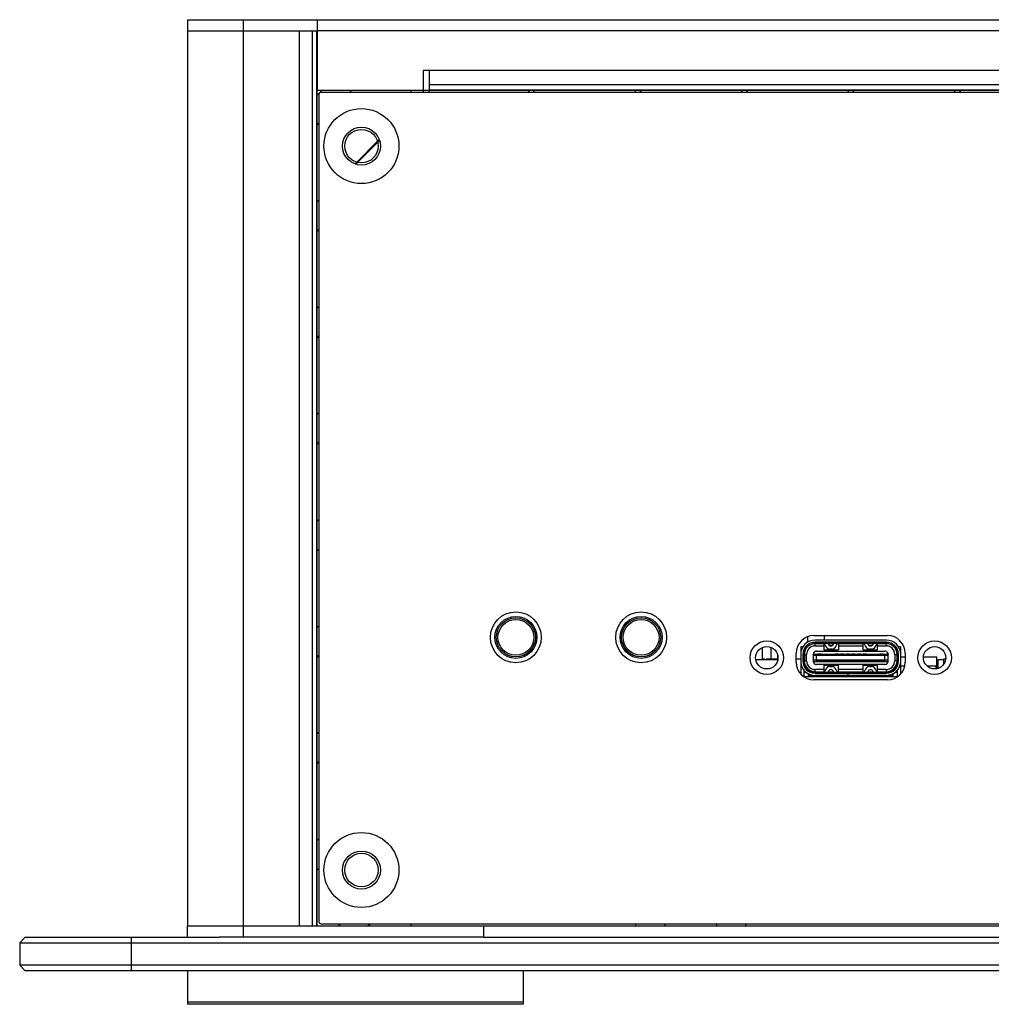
# Model space of a CAD drawing. Header units: millimetres. Extents: x 142 to 682, y 119 to 469.
# Tile 16 of 26: x 547 to 569, y 299 to 321. Entities that reach past the tile are written whole.
import ezdxf

# ---------------------------------------------------------------- set-up
doc = ezdxf.new("R2010")
doc.units = ezdxf.units.MM
doc.header["$LTSCALE"] = 46.255
doc.layers.add('00_COMPONENTS', color=7, linetype='CONTINUOUS')

msp = doc.modelspace()

# ---------------------------------------------------------------- linework, layer by layer
at = {"layer": '00_COMPONENTS'}
for p, q in [((550.6831, 320.7799), (628.1831, 320.7799)), ((550.6831, 320.7799), (550.6831, 320.5299)), ((551.9331, 300.2799), (551.9331, 320.7799)), ((553.5831, 320.7799), (553.5831, 320.5299)), ((550.6831, 320.5299), (553.1831, 320.5299)), ((550.6831, 320.5299), (550.6831, 300.5299)), ((553.1831, 320.5299), (553.5831, 320.5299)), ((553.1831, 300.5299), (553.1831, 320.5299)), ((553.4736, 300.5299), (553.4736, 320.5299)), ((553.5704, 300.5299), (553.5704, 320.5299)), ((625.2831, 320.5299), (553.5831, 320.5299)), ((553.5831, 320.5299), (553.5831, 319.2049)), ((555.9581, 319.6549), (556.0831, 319.6549)), ((555.9581, 319.2049), (555.9581, 319.6549)), ((556.0831, 319.6549), (622.7831, 319.6549)), ((556.0831, 319.6549), (556.0831, 319.1549)), ((556.0831, 319.3295), (622.7831, 319.3295)), ((553.5831, 319.2049), (555.9581, 319.2049)), ((553.5831, 300.5299), (553.5831, 319.2049)), ((553.5831, 319.092), (553.696, 319.2049)), ((553.6204, 319.1049), (553.6204, 300.6299)), ((625.1954, 319.1549), (553.6704, 319.1549)), ((554.3081, 319.1549), (554.3581, 319.2049)), ((555.6831, 319.1549), (555.6831, 319.2049)), ((555.9581, 319.2049), (622.7831, 319.2049)), ((555.9581, 319.1549), (555.9581, 319.2049)), ((556.0831, 319.2133), (622.7831, 319.2133)), ((558.2868, 319.1549), (558.3368, 319.2049)), ((558.4034, 319.1549), (558.4618, 319.2133)), ((560.6655, 319.1549), (560.7155, 319.2049)), ((560.7821, 319.1549), (560.8405, 319.2133)), ((563.0442, 319.1549), (563.0942, 319.2049)), ((563.1608, 319.1549), (563.2192, 319.2133)), ((565.4229, 319.1549), (565.4729, 319.2049)), ((565.5395, 319.1549), (565.5979, 319.2133)), ((567.8017, 319.1549), (567.8517, 319.2049)), ((567.9182, 319.1549), (567.9767, 319.2133)), ((553.5704, 318.4172), (553.6204, 318.4672)), ((554.4253, 317.5554), (554.9698, 318.1)), ((554.4435, 317.5493), (554.976, 318.0818)), ((553.5831, 316.7133), (553.6204, 316.7506)), ((553.5704, 316.0385), (553.6204, 316.0885)), ((553.5831, 314.3346), (553.6204, 314.3719)), ((553.5704, 313.6598), (553.6204, 313.7098)), ((553.5831, 311.9559), (553.6204, 311.9932)), ((553.5704, 311.281), (553.6204, 311.331)), ((553.5831, 309.5772), (553.6204, 309.6145)), ((553.5704, 308.9023), (553.6204, 308.9523)), ((553.5831, 307.1985), (553.6204, 307.2358)), ((564.5461, 306.876), (564.5461, 306.9949)), ((564.6804, 307.0185), (566.3254, 307.0185)), ((566.3004, 306.9185), (564.7054, 306.9185)), ((566.3004, 306.9172), (564.7054, 306.9172)), ((564.9211, 306.9185), (564.9211, 307.0185)), ((563.5242, 306.7509), (563.5242, 306.4845)), ((563.7273, 306.4972), (563.7273, 306.7528)), ((564.4321, 306.7647), (564.3854, 306.7647)), ((564.3854, 306.7647), (564.3854, 306.1608)), ((564.3854, 306.7197), (564.4093, 306.7197)), ((564.3854, 306.7185), (564.4089, 306.7185)), ((564.4925, 306.7185), (564.4998, 306.7185)), ((564.4933, 306.7197), (564.5004, 306.7197)), ((564.5339, 306.7647), (564.5266, 306.7647)), ((564.5461, 306.7768), (564.5461, 306.7833)), ((566.3004, 306.8685), (564.7054, 306.8685)), ((564.7054, 306.8422), (564.7054, 306.8685)), ((564.7054, 306.8672), (566.3004, 306.8672)), ((566.3004, 306.8422), (564.7054, 306.8422)), ((564.7104, 306.841), (564.913, 306.841)), ((564.7104, 306.7897), (564.7104, 306.841)), ((564.7104, 306.791), (564.9029, 306.791)), ((564.7104, 306.7897), (564.9029, 306.7897)), ((564.9029, 306.841), (564.9029, 306.7022)), ((564.9151, 306.8397), (564.9029, 306.8397)), ((564.9029, 306.7035), (565.2279, 306.7035)), ((564.9029, 306.7022), (565.2279, 306.7022)), ((564.919, 306.836), (564.9448, 306.7779)), ((564.919, 306.8348), (564.9448, 306.7766)), ((565.0134, 306.8071), (564.9978, 306.8422)), ((565.0134, 306.8083), (564.9982, 306.8424)), ((564.9989, 306.841), (565.12, 306.841)), ((565.1194, 306.8397), (564.9994, 306.8397)), ((565.0362, 306.7935), (565.0826, 306.7935)), ((565.0362, 306.7922), (565.0826, 306.7922)), ((565.0826, 306.7185), (565.0362, 306.7185)), ((565.0826, 306.7172), (565.0362, 306.7172)), ((565.1023, 306.8422), (565.1013, 306.841)), ((565.1034, 306.8422), (565.1023, 306.841)), ((565.1206, 306.8424), (565.1055, 306.8083)), ((565.1211, 306.8422), (565.1055, 306.8071)), ((565.174, 306.7779), (565.1999, 306.836)), ((565.174, 306.7766), (565.1999, 306.8348)), ((565.2279, 306.8397), (565.2038, 306.8397)), ((565.2059, 306.841), (565.8, 306.841)), ((565.2279, 306.841), (565.2279, 306.7022)), ((565.2279, 306.791), (565.7779, 306.791)), ((565.2279, 306.7897), (565.7779, 306.7897)), ((565.7779, 306.841), (565.7779, 306.7022)), ((565.8021, 306.8397), (565.7779, 306.8397)), ((565.7779, 306.7035), (566.1029, 306.7035)), ((565.7779, 306.7022), (566.1029, 306.7022)), ((565.806, 306.836), (565.8318, 306.7779)), ((565.806, 306.8348), (565.8318, 306.7766)), ((565.9004, 306.8071), (565.8848, 306.8422)), ((565.9004, 306.8083), (565.8852, 306.8424)), ((565.8859, 306.841), (566.007, 306.841)), ((566.0064, 306.8397), (565.8864, 306.8397)), ((565.9035, 306.841), (565.9025, 306.8422)), ((565.9046, 306.841), (565.9035, 306.8422)), ((565.9232, 306.7935), (565.9696, 306.7935)), ((565.9232, 306.7922), (565.9696, 306.7922)), ((565.9696, 306.7185), (565.9232, 306.7185)), ((565.9232, 306.7172), (565.9696, 306.7172)), ((566.0076, 306.8424), (565.9925, 306.8083)), ((566.0081, 306.8422), (565.9925, 306.8071)), ((566.061, 306.7779), (566.0869, 306.836)), ((566.061, 306.7766), (566.0869, 306.8348)), ((566.1029, 306.8397), (566.0908, 306.8397)), ((566.0929, 306.841), (566.2954, 306.841)), ((566.1029, 306.7022), (566.1029, 306.841)), ((566.1029, 306.791), (566.2954, 306.791)), ((566.1029, 306.7897), (566.2954, 306.7897)), ((566.2954, 306.841), (566.2954, 306.791)), ((566.3004, 306.8685), (566.3004, 306.8422)), ((566.4792, 306.7647), (566.472, 306.7647)), ((566.5054, 306.7197), (566.5126, 306.7197)), ((566.5061, 306.7185), (566.5133, 306.7185)), ((566.6204, 306.7647), (566.5737, 306.7647)), ((566.5966, 306.7197), (566.6204, 306.7197)), ((566.597, 306.7185), (566.6204, 306.7185)), ((566.6204, 306.1608), (566.6204, 306.7647)), ((553.5704, 306.5236), (553.6204, 306.5736)), ((563.381, 306.4845), (563.8653, 306.4845)), ((563.5242, 306.4972), (563.5771, 306.4972)), ((563.5771, 306.4845), (563.5771, 306.4972)), ((563.6183, 306.4972), (563.8765, 306.4972)), ((563.6183, 306.4972), (563.6183, 306.4845)), ((563.8648, 306.6033), (563.8648, 306.4972)), ((563.8653, 306.4845), (563.8653, 306.445)), ((564.2854, 306.4235), (564.2854, 306.6235)), ((564.2854, 306.4972), (564.3854, 306.4972)), ((564.4354, 306.5985), (564.4604, 306.5985)), ((564.4354, 306.5985), (564.4354, 306.4472)), ((564.4354, 306.5972), (564.4604, 306.5972)), ((564.4604, 306.4472), (564.4604, 306.5985)), ((564.4679, 306.586), (564.4604, 306.586)), ((564.4679, 306.5847), (564.4604, 306.5847)), ((564.4604, 306.5397), (564.4679, 306.5397)), ((564.4604, 306.4972), (564.4679, 306.4972)), ((564.4679, 306.5985), (564.4679, 306.4535)), ((564.4679, 306.5972), (564.5179, 306.5972)), ((564.468, 306.5985), (564.5179, 306.5985)), ((564.5179, 306.4522), (564.5179, 306.5985)), ((564.6654, 306.5987), (564.6656, 306.5992)), ((564.6654, 306.5985), (564.6654, 306.4485)), ((564.6667, 306.5797), (564.7391, 306.5797)), ((564.6667, 306.5797), (564.6667, 306.466)), ((564.6667, 306.5785), (564.7391, 306.5785)), ((564.7391, 306.4672), (564.6667, 306.4672)), ((564.7391, 306.466), (564.6667, 306.466)), ((564.6674, 306.5999), (564.6698, 306.6012)), ((564.6703, 306.466), (564.6702, 306.5797)), ((564.6772, 306.6047), (564.6912, 306.6047)), ((564.6773, 306.6035), (564.6839, 306.6035)), ((564.6917, 306.6047), (566.3141, 306.6047)), ((564.7391, 306.5797), (566.2667, 306.5797)), ((564.7391, 306.466), (564.7391, 306.5797)), ((564.7391, 306.5785), (566.2668, 306.5785)), ((564.7391, 306.4672), (566.2667, 306.4672)), ((566.2668, 306.466), (564.7391, 306.466)), ((564.7404, 306.6735), (566.2654, 306.6735)), ((564.7519, 306.6044), (564.7481, 306.6035)), ((564.7779, 306.611), (564.8529, 306.611)), ((564.7779, 306.6047), (564.7779, 306.611)), ((564.8529, 306.611), (564.8529, 306.6047)), ((565.1529, 306.611), (565.2279, 306.611)), ((565.1529, 306.6047), (565.1529, 306.611)), ((565.2279, 306.611), (565.2279, 306.6047)), ((565.2779, 306.611), (565.3529, 306.611)), ((565.2779, 306.6047), (565.2779, 306.611)), ((565.3529, 306.611), (565.3529, 306.6047)), ((565.4029, 306.611), (565.4779, 306.611)), ((565.4029, 306.6047), (565.4029, 306.611)), ((565.4779, 306.611), (565.4779, 306.6047)), ((565.5279, 306.611), (565.6029, 306.611)), ((565.5279, 306.6047), (565.5279, 306.611)), ((565.6029, 306.611), (565.6029, 306.6047)), ((565.6529, 306.611), (565.7279, 306.611)), ((565.6529, 306.6047), (565.6529, 306.611)), ((565.7279, 306.611), (565.7279, 306.6047)), ((565.7779, 306.611), (565.8529, 306.611)), ((565.7779, 306.6047), (565.7779, 306.611)), ((565.8529, 306.611), (565.8529, 306.6047)), ((566.1529, 306.611), (566.2279, 306.611)), ((566.1529, 306.6047), (566.1529, 306.611)), ((566.2279, 306.611), (566.2279, 306.6047)), ((566.2667, 306.5797), (566.3391, 306.5797)), ((566.2668, 306.466), (566.2667, 306.5797)), ((566.3392, 306.4672), (566.2667, 306.4672)), ((566.2668, 306.5785), (566.3392, 306.5785)), ((566.3391, 306.466), (566.2668, 306.466)), ((566.3147, 306.6047), (566.3286, 306.6047)), ((566.3219, 306.6035), (566.3286, 306.6035)), ((566.3301, 306.603), (566.3361, 306.601)), ((566.3356, 306.5797), (566.3356, 306.466)), ((566.3392, 306.5789), (566.3392, 306.5797)), ((566.3392, 306.466), (566.3392, 306.5785)), ((566.3404, 306.5976), (566.3404, 306.5973)), ((566.3404, 306.4472), (566.3404, 306.5972)), ((566.4879, 306.5985), (566.5379, 306.5985)), ((566.4879, 306.5985), (566.4879, 306.4535)), ((566.4879, 306.5972), (566.5379, 306.5972)), ((566.4879, 306.5972), (566.4879, 306.4522)), ((566.5379, 306.3887), (566.5379, 306.5972)), ((566.5454, 306.586), (566.5379, 306.586)), ((566.5454, 306.5847), (566.5379, 306.5847)), ((566.5379, 306.5397), (566.5454, 306.5397)), ((566.5379, 306.4972), (566.5454, 306.4972)), ((566.5454, 306.5985), (566.5704, 306.5985)), ((566.5454, 306.5985), (566.5454, 306.4472)), ((566.5454, 306.5972), (566.5704, 306.5972)), ((566.5704, 306.4472), (566.5704, 306.5985)), ((566.6204, 306.5416), (566.7204, 306.5416)), ((566.7204, 306.6235), (566.7204, 306.4235)), ((567.1286, 306.5416), (567.4298, 306.5416)), ((567.4298, 306.2789), (567.4298, 306.5416)), ((567.4608, 306.4845), (567.5807, 306.4845)), ((567.4608, 306.2876), (567.4608, 306.4845)), ((567.5807, 306.4972), (567.6265, 306.4972)), ((567.5807, 306.3773), (567.5807, 306.4972)), ((564.4604, 306.4485), (564.4354, 306.4485)), ((564.4604, 306.4472), (564.4354, 306.4472)), ((564.4604, 306.1035), (564.4604, 306.2414)), ((564.5179, 306.4535), (564.4679, 306.4535)), ((564.4679, 306.3886), (564.4679, 306.4522)), ((564.5179, 306.4522), (564.468, 306.4522)), ((564.6839, 306.4422), (564.6772, 306.4422)), ((564.6901, 306.441), (564.6773, 306.441)), ((564.6917, 306.441), (566.3141, 306.441)), ((564.9029, 306.261), (564.7104, 306.261)), ((564.9029, 306.2597), (564.7104, 306.2597)), ((564.7104, 306.2097), (564.7104, 306.2597)), ((566.2654, 306.3722), (564.7404, 306.3722)), ((564.7481, 306.4422), (564.7516, 306.4413)), ((564.7516, 306.4413), (564.756, 306.441)), ((564.7779, 306.4356), (564.7779, 306.441)), ((564.8529, 306.4356), (564.7779, 306.4356)), ((564.8529, 306.441), (564.8529, 306.4356)), ((565.2279, 306.3485), (564.9029, 306.3485)), ((564.9029, 306.3485), (564.9029, 306.2098)), ((565.2279, 306.3472), (564.9029, 306.3472)), ((564.9448, 306.2691), (564.919, 306.2109)), ((564.9448, 306.2678), (564.919, 306.2096)), ((565.0362, 306.3285), (565.0826, 306.3285)), ((565.0362, 306.3272), (565.0826, 306.3272)), ((565.0826, 306.2535), (565.0362, 306.2535)), ((565.0826, 306.2522), (565.0362, 306.2522)), ((565.1529, 306.4356), (565.1529, 306.441)), ((565.2279, 306.4356), (565.1529, 306.4356)), ((565.1999, 306.2109), (565.174, 306.2691)), ((565.1999, 306.2096), (565.174, 306.2678)), ((565.2279, 306.441), (565.2279, 306.4356)), ((565.2279, 306.2097), (565.2279, 306.3485)), ((565.7779, 306.261), (565.2279, 306.261)), ((565.7779, 306.2597), (565.2279, 306.2597)), ((565.2779, 306.4356), (565.2779, 306.441)), ((565.3529, 306.4356), (565.2779, 306.4356)), ((565.3529, 306.441), (565.3529, 306.4356)), ((565.4029, 306.4356), (565.4029, 306.441)), ((565.4779, 306.4356), (565.4029, 306.4356)), ((565.4779, 306.441), (565.4779, 306.4356)), ((565.5279, 306.4356), (565.5279, 306.441)), ((565.6029, 306.4356), (565.5279, 306.4356)), ((565.6029, 306.441), (565.6029, 306.4356)), ((565.6529, 306.4356), (565.6529, 306.441)), ((565.7279, 306.4356), (565.6529, 306.4356)), ((565.7279, 306.441), (565.7279, 306.4356)), ((565.7779, 306.4356), (565.7779, 306.441)), ((565.8529, 306.4356), (565.7779, 306.4356)), ((566.1029, 306.3485), (565.7779, 306.3485)), ((565.7779, 306.3485), (565.7779, 306.2098)), ((566.1029, 306.3472), (565.7779, 306.3472)), ((565.8318, 306.2691), (565.806, 306.2109)), ((565.8318, 306.2678), (565.806, 306.2096)), ((565.8529, 306.441), (565.8529, 306.4356)), ((565.9232, 306.3285), (565.9696, 306.3285)), ((565.9696, 306.3272), (565.9232, 306.3272)), ((565.9696, 306.2535), (565.9232, 306.2535)), ((565.9696, 306.2522), (565.9232, 306.2522)), ((566.0869, 306.2109), (566.061, 306.2691)), ((566.0869, 306.2096), (566.061, 306.2678)), ((566.1029, 306.2097), (566.1029, 306.3485)), ((566.2954, 306.261), (566.1029, 306.261)), ((566.2954, 306.2597), (566.1029, 306.2597)), ((566.1529, 306.4356), (566.1529, 306.441)), ((566.2279, 306.4356), (566.1529, 306.4356)), ((566.2279, 306.441), (566.2279, 306.4356)), ((566.2954, 306.261), (566.2954, 306.2098)), ((566.3286, 306.441), (566.3157, 306.441)), ((566.3286, 306.4422), (566.322, 306.4422)), ((566.5379, 306.4535), (566.4879, 306.4535)), ((566.5379, 306.4522), (566.4879, 306.4522)), ((566.5704, 306.4485), (566.5454, 306.4485)), ((566.5704, 306.4472), (566.5454, 306.4472)), ((566.5454, 306.1035), (566.5454, 306.2414)), ((566.6204, 306.3448), (566.7125, 306.3448)), ((567.2031, 306.3448), (567.4125, 306.3448)), ((567.4125, 306.2759), (567.4125, 306.3448)), ((564.4489, 306.1035), (566.5569, 306.1035)), ((564.4679, 306.2328), (564.4679, 306.2047)), ((564.4679, 306.206), (564.4952, 306.206)), ((564.4679, 306.2047), (564.4966, 306.2047)), ((564.5554, 306.1646), (564.5554, 306.1297)), ((564.5554, 306.131), (564.6566, 306.131)), ((564.5554, 306.1297), (564.6655, 306.1297)), ((564.7179, 306.1047), (564.6098, 306.1047)), ((564.6579, 306.1047), (564.6579, 306.1297)), ((566.3254, 306.0285), (564.6804, 306.0285)), ((564.7054, 306.2035), (565.4414, 306.2035)), ((564.7054, 306.1772), (564.7054, 306.2035)), ((564.7054, 306.1785), (565.4392, 306.1785)), ((564.7054, 306.1772), (565.4392, 306.1772)), ((565.4392, 306.1285), (564.7054, 306.1285)), ((564.7054, 306.1272), (566.3004, 306.1272)), ((564.7079, 306.1272), (564.7079, 306.1035)), ((564.7104, 306.2097), (564.9184, 306.2097)), ((564.7167, 306.1047), (564.7167, 306.1272)), ((564.7179, 306.1272), (564.7179, 306.1035)), ((564.8429, 306.1272), (564.8429, 306.1035)), ((564.8579, 306.1047), (564.8579, 306.1272)), ((564.9029, 306.211), (564.919, 306.211)), ((564.9079, 306.1272), (564.9079, 306.1035)), ((564.9167, 306.1047), (564.9167, 306.1272)), ((564.9667, 306.1272), (564.9667, 306.1035)), ((564.9907, 306.1035), (564.9907, 306.1272)), ((564.9977, 306.2035), (565.0134, 306.2386)), ((564.9982, 306.2033), (565.0134, 306.2374)), ((565.0011, 306.2097), (565.1178, 306.2097)), ((565.0016, 306.211), (565.1172, 306.211)), ((565.0417, 306.1047), (565.0417, 306.1272)), ((565.0917, 306.1272), (565.0917, 306.1035)), ((565.1055, 306.2386), (565.1211, 306.2035)), ((565.1055, 306.2374), (565.1206, 306.2033)), ((565.1322, 306.1035), (565.1322, 306.1272)), ((565.1654, 306.1035), (565.1654, 306.1272)), ((565.1998, 306.211), (565.2279, 306.211)), ((565.2005, 306.2097), (565.8054, 306.2097)), ((565.2154, 306.1272), (565.2154, 306.1035)), ((565.2917, 306.1047), (565.2917, 306.1272)), ((565.3417, 306.1272), (565.3417, 306.1035)), ((565.4154, 306.1035), (565.4154, 306.1272)), ((565.4392, 306.2035), (565.4392, 306.1272)), ((566.3004, 306.1285), (565.4393, 306.1285)), ((565.4411, 306.2022), (565.4417, 306.2022)), ((565.4417, 306.2035), (566.3004, 306.2035)), ((565.4417, 306.1272), (565.4417, 306.2035)), ((565.4417, 306.1785), (566.3004, 306.1785)), ((565.4417, 306.1772), (566.3004, 306.1772)), ((565.4654, 306.1272), (565.4654, 306.1035)), ((565.5404, 306.1047), (565.5404, 306.1272)), ((565.5904, 306.1272), (565.5904, 306.1035)), ((565.6642, 306.1047), (565.6642, 306.1272)), ((565.7142, 306.1272), (565.7142, 306.1035)), ((565.7779, 306.211), (565.806, 306.211)), ((565.7904, 306.1047), (565.7904, 306.1272)), ((565.8404, 306.1272), (565.8404, 306.1035)), ((565.8847, 306.2035), (565.9004, 306.2386)), ((565.8853, 306.2035), (565.9004, 306.2374)), ((565.8881, 306.2097), (566.0048, 306.2097)), ((565.8886, 306.211), (566.0042, 306.211)), ((565.9142, 306.1047), (565.9142, 306.1272)), ((565.9642, 306.1272), (565.9642, 306.1035)), ((565.9925, 306.2386), (566.0081, 306.2035)), ((565.9925, 306.2374), (566.0076, 306.2035)), ((566.0392, 306.1047), (566.0392, 306.1272)), ((566.0868, 306.211), (566.1029, 306.211)), ((566.0875, 306.2097), (566.2954, 306.2097)), ((566.0892, 306.1272), (566.0892, 306.1035)), ((566.0979, 306.1047), (566.0979, 306.1272)), ((566.1479, 306.1272), (566.1479, 306.1035)), ((566.1623, 306.1272), (566.1623, 306.1035)), ((566.1629, 306.1272), (566.1629, 306.1035)), ((566.2879, 306.1272), (566.2879, 306.1035)), ((566.2892, 306.1272), (566.2892, 306.1035)), ((566.2979, 306.1047), (566.2979, 306.1272)), ((566.3004, 306.2035), (566.3004, 306.1772)), ((566.3404, 306.1297), (566.4504, 306.1297)), ((566.3479, 306.1297), (566.3479, 306.1035)), ((566.4504, 306.131), (566.3492, 306.131)), ((566.4504, 306.1297), (566.4504, 306.1646)), ((566.5092, 306.2047), (566.5379, 306.2047)), ((566.5106, 306.206), (566.5379, 306.206)), ((566.5379, 306.2047), (566.5379, 306.2328)), ((553.5831, 304.8197), (553.6204, 304.857)), ((553.5704, 304.1449), (553.6204, 304.1949)), ((553.5831, 302.441), (553.6204, 302.4783)), ((553.5704, 301.7662), (553.6204, 301.8162)), ((550.6831, 300.5299), (553.1831, 300.5299)), ((550.6831, 300.2799), (550.6831, 300.5299)), ((553.1831, 300.5299), (583.3081, 300.5299)), ((553.6704, 300.5799), (625.1954, 300.5799)), ((554.0507, 300.5299), (554.1007, 300.5799)), ((554.7128, 300.5299), (554.7628, 300.5799)), ((555.6831, 300.5299), (555.6831, 300.5799)), ((557.3081, 300.2799), (557.3081, 300.5299)), ((560.7044, 300.5299), (560.7044, 300.5799)), ((561.3539, 300.5299), (561.3539, 300.5799)), ((562.5124, 300.5299), (562.5124, 300.5799)), ((563.1619, 300.5299), (563.1619, 300.5799)), ((547.0581, 300.2799), (546.9331, 300.1549)), ((546.9331, 300.1549), (631.9331, 300.1549)), ((546.9331, 300.1549), (546.9331, 299.6549)), ((547.0581, 300.2799), (551.3883, 300.2799)), ((549.4331, 299.5299), (549.4331, 300.2799)), ((557.3081, 300.2799), (551.3883, 300.2799)), ((557.3081, 300.2799), (621.5581, 300.2799)), ((547.0581, 299.5299), (546.9331, 299.6549)), ((631.9331, 299.6549), (546.9331, 299.6549)), ((631.8081, 299.5299), (547.0581, 299.5299)), ((550.6831, 299.5299), (550.6831, 298.7799)), ((558.1831, 299.5299), (558.1831, 298.7799)), ((558.1831, 298.8299), (550.6831, 298.8299)), ((558.1831, 298.7799), (550.6831, 298.7799))]:
    msp.add_line(p, q, dxfattribs=at)
for centre, radius in [((554.5704, 317.9549), 0.8375), ((554.5704, 317.9549), 0.425), ((554.5704, 317.9549), 0.3746), ((558.0204, 306.9785), 0.5687), ((558.0204, 306.9785), 0.4688), ((558.0204, 306.9785), 0.4375), ((558.0204, 306.9785), 0.4), ((560.8204, 306.9785), 0.5687), ((560.8204, 306.9785), 0.4688), ((560.8204, 306.9785), 0.4375), ((560.8204, 306.9785), 0.4), ((563.6279, 306.5235), 0.375), ((563.6279, 306.5235), 0.25), ((567.3779, 306.5235), 0.375), ((567.3779, 306.5235), 0.25), ((554.5704, 301.7799), 0.8375), ((554.5704, 301.7799), 0.425), ((554.5704, 301.7799), 0.3746)]:
    msp.add_circle(centre, radius, dxfattribs=at)
for centre, radius, start, end in [((553.6704, 319.1049), 0.05, 90, 180), ((564.6804, 306.6235), 0.395, 90, 180), ((564.7054, 306.5985), 0.32, 90, 180), ((564.7054, 306.5972), 0.32, 90, 180), ((566.3004, 306.5985), 0.32, 0, 90), ((566.3004, 306.5972), 0.32, 0, 90), ((566.3254, 306.6235), 0.395, 0, 90), ((564.7054, 306.5985), 0.27, 90, 180), ((564.7054, 306.5972), 0.27, 90, 180), ((564.7054, 306.5972), 0.245, 90, 180), ((564.7104, 306.5985), 0.2425, 90, 180), ((564.7104, 306.5985), 0.1925, 90, 180), ((564.7104, 306.5972), 0.1925, 90, 180), ((564.9076, 306.8297), 0.0125, 23.96249, 90), ((564.9075, 306.831), 0.0125, 23.96249, 64.28903), ((565.0362, 306.8185), 0.1, 203.96249, 270), ((565.0362, 306.8172), 0.1, 203.96249, 270), ((565.0362, 306.8185), 0.025, 203.96249, 270), ((565.0362, 306.8172), 0.025, 203.96249, 270), ((565.0826, 306.8185), 0.025, 270, 336.03751), ((565.0826, 306.8172), 0.025, 270, 336.03751), ((565.0826, 306.8185), 0.1, 270, 336.03751), ((565.0826, 306.8172), 0.1, 270, 336.03751), ((565.2113, 306.831), 0.0125, 115.71097, 156.03751), ((565.2113, 306.8297), 0.0125, 90, 156.03751), ((565.7946, 306.8297), 0.0125, 23.96249, 90), ((565.7945, 306.831), 0.0125, 23.96249, 64.28903), ((565.9232, 306.8185), 0.1, 203.96249, 270), ((565.9232, 306.8172), 0.1, 203.96249, 270), ((565.9232, 306.8185), 0.025, 203.96249, 270), ((565.9232, 306.8172), 0.025, 203.96249, 270), ((565.9696, 306.8185), 0.025, 270, 336.03751), ((565.9696, 306.8172), 0.025, 270, 336.03751), ((565.9696, 306.8185), 0.1, 270, 336.03751), ((565.9696, 306.8172), 0.1, 270, 336.03751), ((566.0983, 306.831), 0.0125, 115.71097, 156.03751), ((566.0983, 306.8297), 0.0125, 90, 156.03751), ((566.2954, 306.5985), 0.2425, 0.14973, 90), ((566.2954, 306.5985), 0.1925, 0, 90), ((566.2954, 306.5972), 0.1925, 0, 90), ((566.3004, 306.5985), 0.27, 0, 90), ((566.3004, 306.5972), 0.27, 0, 90), ((566.3004, 306.5972), 0.245, 360, 90), ((564.7054, 306.5985), 0.245, 177.79519, 180), ((564.7404, 306.5985), 0.075, 147.21146, 180), ((564.6673, 306.5985), 0.00192, 172.79145, 179.99834), ((564.6917, 306.5797), 0.025, 90, 180), ((564.6917, 306.466), 0.025, 180, 270), ((564.7116, 306.6198), 0.0391, 148.29095, 158.00583), ((564.7024, 306.6186), 0.0293, 208.87143, 211.12337), ((564.6997, 306.5105), 0.0969, 103.43274, 103.617), ((564.7136, 306.6185), 0.0415, 143.11394, 148.33038), ((564.7404, 306.5985), 0.075, 90, 143.90849), ((564.6935, 306.5833), 0.0214, 90.00916, 94.94069), ((564.7558, 306.5794), 0.0253, 94.3308, 98.85906), ((564.756, 306.577), 0.0277, 89.97005, 94.333), ((566.2654, 306.5985), 0.075, 36.07963, 90), ((566.3124, 306.5832), 0.0215, 83.45472, 89.98385), ((566.3142, 306.5797), 0.025, 0, 90), ((566.3142, 306.466), 0.025, 270, 360), ((566.292, 306.6184), 0.0417, 31.69205, 36.88698), ((566.2942, 306.6197), 0.0392, 22.24959, 31.73156), ((566.2654, 306.5985), 0.075, 360, 32.74799), ((566.3032, 306.6188), 0.0296, 328.87607, 331.08824), ((566.3037, 306.5145), 0.0936, 73.06999, 74.60856), ((566.3016, 306.5056), 0.1016, 73.70089, 74.57248), ((566.3142, 306.5785), 0.025, 0, 0.9846), ((566.2654, 306.5972), 0.075, 360, 1.72719), ((566.3388, 306.5972), 0.00159, 0.00138, 3.45543), ((566.2954, 306.5972), 0.2425, 0, 0.44497), ((566.3004, 306.5985), 0.245, 360, 2.49671), ((564.6804, 306.4235), 0.395, 180, 270), ((564.7054, 306.4485), 0.32, 180, 270), ((564.7054, 306.4472), 0.32, 180, 270), ((564.7054, 306.4485), 0.27, 180, 270), ((564.7054, 306.4472), 0.27, 180, 270), ((564.7054, 306.4485), 0.245, 180.00089, 270), ((564.7104, 306.4535), 0.2425, 180, 180.2955), ((564.7104, 306.4522), 0.2425, 180, 270), ((564.7104, 306.4535), 0.1925, 180, 270), ((564.7104, 306.4522), 0.1925, 180, 270), ((564.7404, 306.4485), 0.075, 180, 197.69655), ((564.7404, 306.4472), 0.075, 180, 270), ((564.6935, 306.4626), 0.0217, 259.25299, 266.40121), ((564.6935, 306.4625), 0.0215, 266.40405, 269.99735), ((565.0362, 306.2285), 0.1, 90, 156.03751), ((565.0362, 306.2272), 0.1, 90, 156.03751), ((565.0362, 306.2285), 0.025, 90, 156.03751), ((565.0362, 306.2272), 0.025, 90, 156.03751), ((565.0826, 306.2285), 0.1, 23.96249, 90), ((565.0826, 306.2272), 0.1, 23.96249, 90), ((565.0826, 306.2285), 0.025, 23.96249, 90), ((565.0826, 306.2272), 0.025, 23.96249, 90), ((565.9232, 306.2285), 0.1, 90, 156.03751), ((565.9232, 306.2272), 0.1, 90, 156.03751), ((565.9232, 306.2285), 0.025, 90, 156.03751), ((565.9232, 306.2272), 0.025, 90, 156.03751), ((565.9696, 306.2285), 0.1, 23.96249, 90), ((565.9696, 306.2272), 0.1, 23.96249, 90), ((565.9696, 306.2285), 0.025, 23.96249, 90), ((565.9696, 306.2272), 0.025, 23.96249, 90), ((566.2654, 306.4472), 0.075, 270, 360), ((566.2954, 306.4535), 0.1925, 270, 360), ((566.2954, 306.4522), 0.2425, 270, 360), ((566.2954, 306.4522), 0.1925, 270, 360), ((566.3004, 306.4485), 0.32, 270, 360), ((566.3004, 306.4485), 0.27, 270, 360), ((566.3004, 306.4485), 0.245, 270, 359.99955), ((566.3004, 306.4472), 0.32, 270, 360), ((566.3004, 306.4472), 0.27, 270, 360), ((566.3124, 306.4625), 0.0215, 270.00265, 273.59595), ((566.3124, 306.4626), 0.0217, 273.59879, 280.74701), ((566.3254, 306.4235), 0.395, 270, 360), ((566.2654, 306.4485), 0.075, 342.30345, 359.04358), ((564.9075, 306.216), 0.0125, 292.05468, 336.03751), ((564.9076, 306.2147), 0.0125, 295.8299, 336.03751), ((565.2113, 306.216), 0.0125, 203.96249, 270), ((565.2113, 306.2147), 0.0125, 203.96249, 244.17014), ((565.7945, 306.216), 0.0125, 270, 336.03751), ((565.7946, 306.2147), 0.0125, 295.8299, 336.03751), ((566.0983, 306.216), 0.0125, 203.96249, 247.94532), ((566.0983, 306.2147), 0.0125, 203.96249, 244.17014), ((553.6704, 300.6299), 0.05, 180, 270)]:
    msp.add_arc(centre, radius, start, end, dxfattribs=at)
for centre, major_axis, ratio, start_param, end_param in [((566.2398, 306.466), (0.0261, -0.0177), 0.677033, -0.7853982, 0.7853982), ((566.2398, 306.5797), (0.0261, 0.0177), 0.677033, -0.7853982, 0.6280835), ((564.7154, 306.4035), (0, 0.06), 0.8333333, 7.1518674, 7.4749399), ((564.7154, 306.4022), (0, 0.06), 0.8333333, 0.8686821, 1.1809372), ((566.2904, 306.4035), (0, 0.06), 0.8333333, 5.0914307, 5.4145033), ((566.2904, 306.4022), (0, 0.06), 0.8333333, -1.1917546, -0.8686821)]:
    msp.add_ellipse(centre, major_axis=major_axis, ratio=ratio, start_param=start_param, end_param=end_param, dxfattribs=at)
for points, knots in [([(564.6654, 306.5972), (564.6654, 306.5974), (564.6657, 306.5986), (564.6666, 306.5994), (564.6674, 306.5999)], [0, 0, 0, 0, 0.2032906, 1, 1, 1, 1]), ([(564.6656, 306.5992), (564.6656, 306.5994), (564.6664, 306.6007), (564.6677, 306.6014), (564.6688, 306.6019)], [0, 0, 0, 0, 0.189291, 1, 1, 1, 1]), ([(564.6688, 306.6019), (564.6693, 306.6022), (564.6719, 306.6034), (564.6747, 306.6041), (564.6769, 306.6046)], [0, 0, 0, 0, 0.2042586, 1, 1, 1, 1]), ([(564.6698, 306.6012), (564.6703, 306.6014), (564.6727, 306.6023), (564.6753, 306.603), (564.6773, 306.6035)], [0, 0, 0, 0, 0.212325, 1, 1, 1, 1]), ([(564.6702, 306.5797), (564.6702, 306.5857), (564.6743, 306.598), (564.6859, 306.6041), (564.6916, 306.6046)], [0, 0, 0, 0, 0.5124147, 1, 1, 1, 1]), ([(564.6894, 306.4413), (564.6841, 306.4424), (564.6739, 306.4489), (564.6703, 306.4603), (564.6703, 306.466)], [0, 0, 0, 0, 0.4883855, 1, 1, 1, 1]), ([(564.6753, 306.6344), (564.6734, 306.6297), (564.6716, 306.6193), (564.6747, 306.6091), (564.6773, 306.6047)], [0, 0, 0, 0, 0.4969339, 1, 1, 1, 1]), ([(564.7481, 306.6035), (564.7455, 306.6026), (564.741, 306.5998), (564.7363, 306.5911), (564.7375, 306.5838), (564.7391, 306.5797)], [0, 0, 0, 0, 0.2878939, 0.5350344, 1, 1, 1, 1]), ([(564.7391, 306.466), (564.7375, 306.4619), (564.7363, 306.4546), (564.741, 306.4459), (564.7456, 306.4431), (564.7481, 306.4422)], [0, 0, 0, 0, 0.4649283, 0.712081, 1, 1, 1, 1]), ([(566.3148, 306.6046), (566.3204, 306.6039), (566.3316, 306.5976), (566.3356, 306.5856), (566.3356, 306.5797)], [0, 0, 0, 0, 0.4877307, 1, 1, 1, 1]), ([(566.3356, 306.466), (566.3356, 306.4603), (566.332, 306.4489), (566.3217, 306.4424), (566.3164, 306.4413)], [0, 0, 0, 0, 0.5116145, 1, 1, 1, 1]), ([(566.3285, 306.6047), (566.3312, 306.6091), (566.3343, 306.6194), (566.3324, 306.6298), (566.3305, 306.6346)], [0, 0, 0, 0, 0.5029995, 1, 1, 1, 1]), ([(566.331, 306.604), (566.3316, 306.6038), (566.3335, 306.6032), (566.3354, 306.6025), (566.3367, 306.6019)], [0, 0, 0, 0, 0.2847216, 1, 1, 1, 1]), ([(566.3361, 306.601), (566.3371, 306.6005), (566.3388, 306.5997), (566.3402, 306.5983), (566.3404, 306.5976)], [0, 0, 0, 0, 0.6184614, 1, 1, 1, 1]), ([(566.3367, 306.6019), (566.3372, 306.6017), (566.3387, 306.6009), (566.3404, 306.5996), (566.3404, 306.5985)], [0, 0, 0, 0, 0.3517136, 1, 1, 1, 1])]:
    msp.add_open_spline(points, degree=3, knots=knots, dxfattribs=at)

doc.saveas('drawing.dxf')
